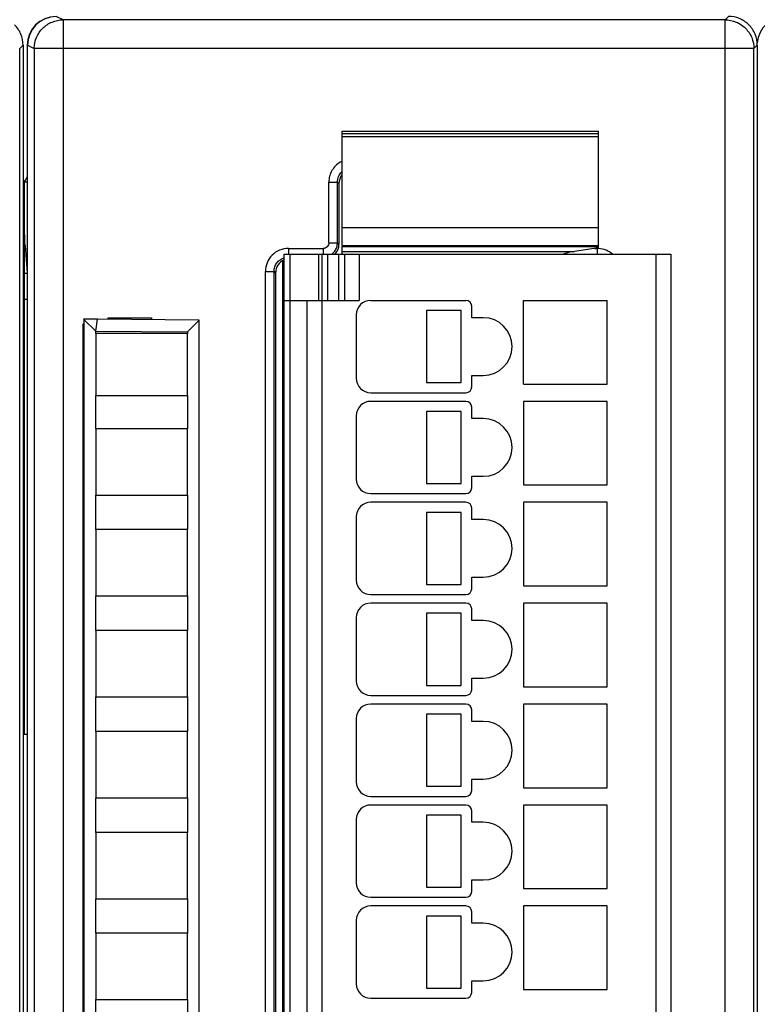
# Model space of a CAD drawing. Header units: millimetres. Extents: x 0 to 420, y 0 to 297.
# Tile 70 of 76: x 286 to 311, y 200 to 234. Entities that reach past the tile are written whole.
import ezdxf

# ---------------------------------------------------------------- set-up
doc = ezdxf.new("R2010")
doc.units = ezdxf.units.MM
doc.header["$LTSCALE"] = 23.1
doc.layers.get('0').update_dxf_attribs({"linetype": 'CONTINUOUS'})
doc.layers.add('1', color=7, linetype='CONTINUOUS')
doc.styles.get("Standard").update_dxf_attribs({"font": 'txt', "width": 0.85})
doc.dimstyles.new('DIMSTYLE_2', dxfattribs={"dimtxt": 3.5, "dimasz": 3.5, "dimexe": 1, "dimexo": 0.5, "dimgap": 0.875, "dimtad": 1, "dimdec": 1, "dimdsep": 46, "dimtxsty": 'STANDARD', "dimblk": '_FILLED', "dimblk1": '_FILLED', "dimblk2": '_FILLED', "dimcen": 0.09, "dimadec": 4, "dimazin": 2, "dimtp": 0.15, "dimtm": 0.15, "dimtfac": 1, "dimtdec": 1, "dimtofl": 0, "dimtmove": 0, "dimatfit": 3, "dimldrblk": '_FILLED', "dimfxl": 1, "dimtolj": 1, "dimarcsym": 0})

# ---------------------------------------------------------------- blocks, each defined once
blk = doc.blocks.new('_FILLED')
at = {"color": 0, "linetype": 'BYBLOCK'}
blk.add_solid([(0, 0), (-1, 0.1429), (-1, -0.1429)], dxfattribs=at)
blk = doc.blocks.new('*D1')
at = {"color": 2, "linetype": 'CONTINUOUS'}
for p, q in [((234.011, 223.896), (234.011, 270.038)), ((336.594, 233.898), (336.594, 270.038)), ((234.011, 269.038), (285.302, 269.038)), ((336.594, 269.038), (285.302, 269.038))]:
    blk.add_line(p, q, dxfattribs=at)
at = {"color": 2, "linetype": 'CONTINUOUS', "xscale": 3.5, "yscale": 3.5, "zscale": 3.5, "rotation": 180}
blk.add_blockref('_FILLED', (234.011, 269.038), dxfattribs=at)
at = {"color": 2, "linetype": 'CONTINUOUS', "xscale": 3.5, "yscale": 3.5, "zscale": 3.5}
blk.add_blockref('_FILLED', (336.594, 269.038), dxfattribs=at)
at = {"color": 2, "linetype": 'CONTINUOUS', "insert": (285.302, 273.413), "char_height": 3.5, "width": 18.375, "attachment_point": 2, "line_spacing_factor": 0.9}
blk.add_mtext('102.6', dxfattribs=at)

msp = doc.modelspace()

# ---------------------------------------------------------------- linework, layer by layer
at = {"color": 9, "linetype": 'CONTINUOUS'}
for p, q in [((287.34693, 234.39753), (287.11114, 234.51542)), ((287.34693, 234.39753), (287.34693, 144.63331)), ((310.29329, 234.39753), (310.41118, 234.51542)), ((310.29329, 144.63331), (310.29329, 234.39753)), ((285.96114, 233.51543), (285.84325, 233.39755)), ((286.11114, 233.51554), (286.34708, 233.39757)), ((286.34708, 233.39757), (286.34708, 145.63327)), ((311.29325, 233.39757), (286.34708, 233.39757)), ((311.41114, 233.51543), (311.29325, 233.39755)), ((305.91114, 230.4486), (297.01114, 230.4486)), ((305.91114, 230.33541), (297.01114, 230.33541)), ((296.55857, 226.66786), (296.55857, 228.76847)), ((296.55857, 228.76847), (296.85839, 228.76847)), ((296.85839, 226.66786), (296.85839, 228.76847)), ((296.85839, 228.76847), (296.91114, 228.71573)), ((297.01114, 227.19485), (305.91114, 227.19485)), ((295.15808, 226.46799), (295.15808, 226.25959)), ((295.15808, 226.46799), (296.35869, 226.46799)), ((296.35869, 226.46799), (296.35869, 226.25959)), ((296.55857, 226.66786), (296.85839, 226.66786)), ((296.91114, 226.61512), (296.85839, 226.66786)), ((305.91114, 226.51844), (297.01114, 226.51844)), ((305.77474, 226.46799), (305.86419, 226.46799)), ((305.86419, 226.46799), (305.86419, 226.27874)), ((295.21114, 226.26542), (295.21114, 153.06542)), ((296.21114, 224.66542), (296.21114, 226.26542)), ((296.51114, 226.26542), (296.51114, 224.66542)), ((296.91114, 224.66542), (296.91114, 226.26542)), ((297.61114, 226.26542), (297.61114, 224.66542)), ((307.91114, 153.06542), (307.91114, 226.26542)), ((286.09681, 225.59556), (286.01114, 225.59556)), ((294.35857, 153.36237), (294.35857, 225.66847)), ((294.35857, 225.66847), (294.65839, 225.66847)), ((294.65839, 153.36237), (294.65839, 225.66847)), ((294.65839, 225.66847), (294.71114, 225.61573)), ((286.01114, 224.70419), (286.10204, 224.70419)), ((296.31114, 224.66542), (296.31114, 154.66542))]:
    msp.add_line(p, q, dxfattribs=at)
at = {"color": 7, "linetype": 'CONTINUOUS'}
for p, q in [((310.29329, 234.39753), (287.34693, 234.39753)), ((285.84325, 145.63333), (285.84325, 233.39755)), ((285.96114, 233.51543), (285.96114, 145.51538)), ((286.10204, 233.51542), (286.10204, 145.51542)), ((286.11114, 145.51531), (286.11114, 233.51554)), ((311.29325, 145.63333), (311.29325, 233.39755)), ((311.41114, 233.51543), (311.41114, 145.51538)), ((297.01114, 230.53701), (305.91114, 230.53701)), ((297.01114, 230.53692), (297.01114, 226.56555)), ((305.91114, 226.56543), (305.91114, 230.53692)), ((285.96114, 228.86625), (286.01114, 228.76621)), ((286.01114, 228.76621), (286.10204, 228.94807)), ((286.11114, 228.76621), (285.96114, 228.76621)), ((286.01114, 209.61541), (286.01114, 228.76621)), ((296.91114, 228.71573), (296.91114, 226.61512)), ((286.03023, 226.56508), (286.09681, 225.59556)), ((297.01114, 226.56542), (305.91114, 226.56542)), ((297.01114, 226.55083), (297.01114, 226.26542)), ((305.91114, 226.48909), (305.07894, 226.36035)), ((305.91114, 226.48909), (305.91114, 226.55083)), ((295.01114, 153.06542), (295.01114, 226.26542)), ((295.01114, 226.26542), (308.41114, 226.26542)), ((296.31114, 226.26542), (296.31114, 224.66542)), ((297.01114, 226.36035), (305.07894, 226.36035)), ((297.11114, 224.66542), (297.11114, 226.26542)), ((308.41114, 226.26542), (308.41114, 153.06542)), ((294.96114, 152.98085), (294.96114, 226.04999)), ((294.71114, 225.61573), (294.71114, 153.41512)), ((294.96114, 225.61542), (295.01114, 225.61542)), ((295.01114, 224.66542), (297.61114, 224.66542)), ((295.81114, 154.66542), (295.81114, 224.66542)), ((298.01114, 224.66542), (301.31114, 224.66542)), ((301.51114, 224.06542), (301.51114, 224.46542)), ((303.31114, 221.76542), (303.31114, 224.66542)), ((303.31114, 224.66542), (306.21114, 224.66542)), ((306.21114, 221.76542), (306.21114, 224.66542)), ((288.91114, 224.01223), (288.91114, 224.06542)), ((288.91114, 224.06542), (290.41114, 224.06542)), ((290.41114, 224.06542), (290.41114, 223.99919)), ((297.51114, 224.16542), (297.51114, 221.96542)), ((299.94644, 224.31542), (299.94644, 221.81542)), ((301.14644, 224.31542), (299.94644, 224.31542)), ((301.14644, 221.81542), (301.14644, 224.31542)), ((301.91114, 224.06542), (301.51114, 224.06542)), ((288.04828, 155.17757), (288.04828, 223.85328)), ((288.04828, 223.85328), (288.06114, 223.84042)), ((288.04828, 223.85328), (288.06114, 223.85328)), ((288.54392, 224.01542), (288.06048, 224.01122)), ((288.06048, 224.01122), (288.48128, 223.59528)), ((288.06114, 224.013), (288.06114, 154.62027)), ((288.48128, 223.59528), (288.54392, 224.01542)), ((292.06592, 223.98481), (288.54392, 224.01542)), ((292.06114, 223.98006), (291.65699, 223.57938)), ((292.06114, 154.64905), (292.06114, 223.98006)), ((288.48114, 223.51542), (288.48114, 221.36542)), ((291.65714, 223.51542), (288.48114, 223.51542)), ((288.48126, 223.51542), (288.48128, 223.59285)), ((288.48128, 223.59528), (291.65699, 223.57938)), ((291.65699, 223.57938), (291.65701, 223.51542)), ((291.65714, 221.36542), (291.65714, 223.51542)), ((301.51114, 221.66542), (301.51114, 222.06542)), ((301.51114, 222.06542), (301.91114, 222.06542)), ((299.94644, 221.81542), (301.14644, 221.81542)), ((303.31114, 221.76542), (306.21114, 221.76542)), ((288.48114, 221.36542), (291.65714, 221.36542)), ((288.48126, 220.21542), (288.48126, 221.36542)), ((291.65701, 221.36542), (291.65701, 220.21542)), ((298.01114, 221.46542), (301.31114, 221.46542)), ((301.31114, 221.16542), (298.01114, 221.16542)), ((301.51114, 220.56542), (301.51114, 220.96542)), ((303.31114, 221.16542), (303.31114, 218.26542)), ((306.21114, 221.16542), (303.31114, 221.16542)), ((306.21114, 218.26542), (306.21114, 221.16542)), ((297.51114, 220.66542), (297.51114, 218.46542)), ((299.94644, 220.81542), (299.94644, 218.31542)), ((301.14644, 220.81542), (299.94644, 220.81542)), ((301.14644, 218.31542), (301.14644, 220.81542)), ((301.91114, 220.56542), (301.51114, 220.56542)), ((288.48114, 220.21542), (288.48114, 217.91542)), ((291.65714, 220.21542), (288.48114, 220.21542)), ((291.65714, 217.91542), (291.65714, 220.21542)), ((301.51114, 218.16542), (301.51114, 218.56542)), ((301.51114, 218.56542), (301.91114, 218.56542)), ((299.94644, 218.31542), (301.14644, 218.31542)), ((303.31114, 218.26542), (306.21114, 218.26542)), ((288.48114, 217.91542), (291.65714, 217.91542)), ((288.48126, 216.71542), (288.48126, 217.91542)), ((291.65701, 217.91542), (291.65701, 216.71542)), ((298.01114, 217.96542), (301.31114, 217.96542)), ((301.31114, 217.66542), (298.01114, 217.66542)), ((303.31114, 217.66542), (303.31114, 214.76542)), ((306.21114, 217.66542), (303.31114, 217.66542)), ((306.21114, 214.76542), (306.21114, 217.66542)), ((299.94644, 217.31542), (299.94644, 214.81542)), ((301.14644, 217.31542), (299.94644, 217.31542)), ((301.14644, 214.81542), (301.14644, 217.31542)), ((301.51114, 217.06542), (301.51114, 217.46542)), ((297.51114, 217.16542), (297.51114, 214.96542)), ((301.91114, 217.06542), (301.51114, 217.06542)), ((288.48114, 216.71542), (288.48114, 214.41542)), ((291.65714, 216.71542), (288.48114, 216.71542)), ((291.65714, 214.41542), (291.65714, 216.71542)), ((299.94644, 214.81542), (301.14644, 214.81542)), ((301.51114, 214.66542), (301.51114, 215.06542)), ((301.51114, 215.06542), (301.91114, 215.06542)), ((298.01114, 214.46542), (301.31114, 214.46542)), ((303.31114, 214.76542), (306.21114, 214.76542)), ((288.48114, 214.41542), (291.65714, 214.41542)), ((288.48126, 213.21542), (288.48126, 214.41542)), ((291.65701, 214.41542), (291.65701, 213.21542)), ((301.31114, 214.16542), (298.01114, 214.16542)), ((303.31114, 214.16542), (303.31114, 211.26542)), ((306.21114, 214.16542), (303.31114, 214.16542)), ((306.21114, 211.26542), (306.21114, 214.16542)), ((299.94644, 213.81542), (299.94644, 211.31542)), ((301.14644, 213.81542), (299.94644, 213.81542)), ((301.14644, 211.31542), (301.14644, 213.81542)), ((301.51114, 213.56542), (301.51114, 213.96542)), ((297.51114, 213.66542), (297.51114, 211.46542)), ((301.91114, 213.56542), (301.51114, 213.56542)), ((288.48114, 213.21542), (288.48114, 210.91542)), ((291.65714, 213.21542), (288.48114, 213.21542)), ((291.65714, 210.91542), (291.65714, 213.21542)), ((301.51114, 211.16542), (301.51114, 211.56542)), ((301.51114, 211.56542), (301.91114, 211.56542)), ((299.94644, 211.31542), (301.14644, 211.31542)), ((303.31114, 211.26542), (306.21114, 211.26542)), ((288.48114, 210.91542), (291.65714, 210.91542)), ((288.48126, 209.71542), (288.48126, 210.91542)), ((291.65701, 210.91542), (291.65701, 209.71542)), ((298.01114, 210.96542), (301.31114, 210.96542)), ((301.31114, 210.66542), (298.01114, 210.66542)), ((301.51114, 210.06542), (301.51114, 210.46542)), ((303.31114, 210.66542), (303.31114, 207.76542)), ((306.21114, 210.66542), (303.31114, 210.66542)), ((306.21114, 207.76542), (306.21114, 210.66542)), ((297.51114, 210.16542), (297.51114, 207.96542)), ((299.94644, 210.31542), (299.94644, 207.81542)), ((301.14644, 210.31542), (299.94644, 210.31542)), ((301.14644, 207.81542), (301.14644, 210.31542)), ((301.91114, 210.06542), (301.51114, 210.06542)), ((288.48114, 209.71542), (288.48114, 207.41542)), ((291.65714, 209.71542), (288.48114, 209.71542)), ((291.65714, 207.41542), (291.65714, 209.71542)), ((286.11114, 209.61541), (285.96114, 209.61541)), ((301.51114, 207.66542), (301.51114, 208.06542)), ((301.51114, 208.06542), (301.91114, 208.06542)), ((299.94644, 207.81542), (301.14644, 207.81542)), ((303.31114, 207.76542), (306.21114, 207.76542)), ((288.48114, 207.41542), (291.65714, 207.41542)), ((288.48126, 206.21542), (288.48126, 207.41542)), ((291.65701, 207.41542), (291.65701, 206.21542)), ((298.01114, 207.46542), (301.31114, 207.46542)), ((301.31114, 207.16542), (298.01114, 207.16542)), ((301.51114, 206.56542), (301.51114, 206.96542)), ((303.31114, 207.16542), (303.31114, 204.26542)), ((306.21114, 207.16542), (303.31114, 207.16542)), ((306.21114, 204.26542), (306.21114, 207.16542)), ((297.51114, 206.66542), (297.51114, 204.46542)), ((299.94644, 206.81542), (299.94644, 204.31542)), ((301.14644, 206.81542), (299.94644, 206.81542)), ((301.14644, 204.31542), (301.14644, 206.81542)), ((301.91114, 206.56542), (301.51114, 206.56542)), ((288.48114, 206.21542), (288.48114, 203.91542)), ((291.65714, 206.21542), (288.48114, 206.21542)), ((291.65714, 203.91542), (291.65714, 206.21542)), ((301.51114, 204.16542), (301.51114, 204.56542)), ((301.51114, 204.56542), (301.91114, 204.56542)), ((299.94644, 204.31542), (301.14644, 204.31542)), ((303.31114, 204.26542), (306.21114, 204.26542)), ((288.48114, 203.91542), (291.65714, 203.91542)), ((288.48126, 202.71542), (288.48126, 203.91542)), ((291.65701, 203.91542), (291.65701, 202.71542)), ((298.01114, 203.96542), (301.31114, 203.96542)), ((301.31114, 203.66542), (298.01114, 203.66542)), ((303.31114, 203.66542), (303.31114, 200.76542)), ((306.21114, 203.66542), (303.31114, 203.66542)), ((306.21114, 200.76542), (306.21114, 203.66542)), ((299.94644, 203.31542), (299.94644, 200.81542)), ((301.14644, 203.31542), (299.94644, 203.31542)), ((301.14644, 200.81542), (301.14644, 203.31542)), ((301.51114, 203.06542), (301.51114, 203.46542)), ((297.51114, 203.16542), (297.51114, 200.96542)), ((301.91114, 203.06542), (301.51114, 203.06542)), ((288.48114, 202.71542), (288.48114, 200.41542)), ((291.65714, 202.71542), (288.48114, 202.71542)), ((291.65714, 200.41542), (291.65714, 202.71542)), ((299.94644, 200.81542), (301.14644, 200.81542)), ((301.51114, 200.66542), (301.51114, 201.06542)), ((301.51114, 201.06542), (301.91114, 201.06542)), ((298.01114, 200.46542), (301.31114, 200.46542)), ((303.31114, 200.76542), (306.21114, 200.76542)), ((288.48114, 200.41542), (291.65714, 200.41542)), ((288.48126, 199.21542), (288.48126, 200.41542)), ((291.65701, 200.41542), (291.65701, 199.21542))]:
    msp.add_line(p, q, dxfattribs=at)
for centre, radius, start, end in [((287.10204, 233.51542), 1, 90, 180), ((312.40394, 233.51542), 1, 90, 175.485626), ((298.01114, 224.16542), 0.5, 90, 180), ((301.31114, 224.46542), 0.2, 0, 90), ((301.91114, 223.06542), 1, 270, 90), ((298.01114, 221.96542), 0.5, 180, 270), ((301.31114, 221.66542), 0.2, 270, 360), ((298.01114, 220.66542), 0.5, 90, 180), ((301.31114, 220.96542), 0.2, 0, 90), ((301.91114, 219.56542), 1, 270, 90), ((298.01114, 218.46542), 0.5, 180, 270), ((301.31114, 218.16542), 0.2, 270, 360), ((298.01114, 217.16542), 0.5, 90, 180), ((301.31114, 217.46542), 0.2, 0, 90), ((301.91114, 216.06542), 1, 270, 90), ((298.01114, 214.96542), 0.5, 180, 270), ((301.31114, 214.66542), 0.2, 270, 360), ((298.01114, 213.66542), 0.5, 90, 180), ((301.31114, 213.96542), 0.2, 0, 90), ((301.91114, 212.56542), 1, 270, 90), ((298.01114, 211.46542), 0.5, 180, 270), ((301.31114, 211.16542), 0.2, 270, 360), ((298.01114, 210.16542), 0.5, 90, 180), ((301.31114, 210.46542), 0.2, 0, 90), ((301.91114, 209.06542), 1, 270, 90), ((298.01114, 207.96542), 0.5, 180, 270), ((301.31114, 207.66542), 0.2, 270, 360), ((298.01114, 206.66542), 0.5, 90, 180), ((301.31114, 206.96542), 0.2, 0, 90), ((301.91114, 205.56542), 1, 270, 90), ((298.01114, 204.46542), 0.5, 180, 270), ((301.31114, 204.16542), 0.2, 270, 360), ((298.01114, 203.16542), 0.5, 90, 180), ((301.31114, 203.46542), 0.2, 0, 90), ((301.91114, 202.06542), 1, 270, 90), ((298.01114, 200.96542), 0.5, 180, 270), ((301.31114, 200.66542), 0.2, 270, 360)]:
    msp.add_arc(centre, radius, start, end, dxfattribs=at)
at = {"color": 9, "linetype": 'CONTINUOUS'}
for centre, radius, start, end in [((287.34718, 233.39742), 1.0001, 178.991556, 179.991265), ((297.35426, 228.77713), 0.79028, 115.765595, 120.371047), ((305.84969, 225.53435), 0.93375, 86.314261, 89.11022), ((296.36052, 226.66825), 0.49855, 306.078032, 309.814112), ((296.36642, 226.66122), 0.48937, 309.810126, 314.91041), ((296.36303, 226.66398), 0.49372, 314.962981, 324.530373)]:
    msp.add_arc(centre, radius, start, end, dxfattribs=at)
at = {"color": 7, "linetype": 'CONTINUOUS'}
for centre, major_axis, ratio, start_param, end_param in [((287.11129, 233.51538), (-0.89461, 0.44727), 0.99980964, -1.10710303, 0.463541), ((297.41144, 228.71512), (0.35398, -0.35398), 0.99878277, -3.00026401, -2.35680348), ((296.41083, 226.61573), (-0.35398, 0.35398), 0.99878277, 9.42477796, 10.20956714), ((295.21144, 225.61512), (0.35398, -0.35398), 0.99878277, 2.76650143, 3.92638183)]:
    msp.add_ellipse(centre, major_axis=major_axis, ratio=ratio, start_param=start_param, end_param=end_param, dxfattribs=at)
at = {"color": 9, "linetype": 'CONTINUOUS'}
for points, knots in [([(286.63999, 234.1046), (286.73194, 234.19656), (286.95424, 234.34572), (287.2169, 234.39751), (287.34693, 234.39753)], [0, 0, 0, 0, 0.50001902, 1, 1, 1, 1]), ([(310.29329, 234.39753), (310.42334, 234.39752), (310.68603, 234.34575), (310.90838, 234.19659), (311.00034, 234.10462)], [0, 0, 0, 0, 0.49999387, 1, 1, 1, 1]), ([(286.34724, 233.41502), (286.34948, 233.54219), (286.40344, 233.79808), (286.55005, 234.01465), (286.63999, 234.1046)], [0, 0, 0, 0, 0.49996758, 1, 1, 1, 1]), ([(311.00034, 234.10462), (311.0923, 234.01266), (311.24148, 233.79031), (311.29324, 233.5276), (311.29325, 233.39754)], [0, 0, 0, 0, 0.50000761, 1, 1, 1, 1]), ([(296.95469, 229.45896), (296.83622, 229.38954), (296.68199, 229.23438), (296.57689, 228.97684), (296.55966, 228.8377), (296.55857, 228.76847)], [0, 0, 0, 0, 0.49792695, 0.74893729, 1, 1, 1, 1]), ([(296.8586, 228.76847), (296.85839, 228.83489), (296.88548, 228.96916), (296.96317, 229.08183), (297.01084, 229.12807)], [0, 0, 0, 0, 0.49997079, 1, 1, 1, 1]), ([(295.15808, 226.46799), (295.05409, 226.46633), (294.8436, 226.42752), (294.5785, 226.24805), (294.39905, 225.98295), (294.3602, 225.77247), (294.35857, 225.66847)], [0, 0, 0, 0, 0.25002688, 0.50000304, 0.74997642, 1, 1, 1, 1]), ([(296.55857, 226.66786), (296.55857, 226.61687), (296.51592, 226.5107), (296.40968, 226.46786), (296.35869, 226.46799)], [0, 0, 0, 0, 0.50002267, 1, 1, 1, 1]), ([(296.76513, 226.37749), (296.795, 226.41938), (296.84223, 226.51288), (296.85835, 226.61642), (296.85839, 226.66786)], [0, 0, 0, 0, 0.50003536, 1, 1, 1, 1]), ([(306.39585, 226.26556), (306.32949, 226.32473), (306.17592, 226.42227), (305.99846, 226.46044), (305.90971, 226.46617)], [0, 0, 0, 0, 0.49993855, 1, 1, 1, 1]), ([(294.6586, 225.66847), (294.65843, 225.72123), (294.67523, 225.82759), (294.74941, 225.97024), (294.86378, 226.08331), (294.96045, 226.13061), (295.01088, 226.14613)], [0, 0, 0, 0, 0.25002179, 0.50008758, 0.74992126, 1, 1, 1, 1])]:
    msp.add_open_spline(points, degree=3, knots=knots, dxfattribs=at)
at = {"color": 7, "linetype": 'CONTINUOUS'}
for points, knots in [([(311.11826, 234.22255), (311.0263, 234.31451), (310.80394, 234.46366), (310.54124, 234.51542), (310.41118, 234.51542)], [0, 0, 0, 0, 0.50000007, 1, 1, 1, 1]), ([(285.96114, 233.51547), (285.96114, 233.64552), (285.90937, 233.90822), (285.76022, 234.13058), (285.66826, 234.22255)], [0, 0, 0, 0, 0.50000009, 1, 1, 1, 1]), ([(311.41114, 233.51547), (311.41114, 233.64552), (311.35937, 233.90822), (311.21022, 234.13058), (311.11826, 234.22255)], [0, 0, 0, 0, 0.50000009, 1, 1, 1, 1]), ([(286.03026, 226.56508), (286.02007, 226.71334), (286.01403, 227.01069), (286.01116, 227.30784), (286.01119, 227.45645)], [0, 0, 0, 0, 0.4999962, 1, 1, 1, 1]), ([(305.07894, 226.36035), (305.04515, 226.35754), (304.90992, 226.3416), (304.77633, 226.30608), (304.68245, 226.26544)], [0, 0, 0, 0, 0.24894787, 1, 1, 1, 1])]:
    msp.add_open_spline(points, degree=3, knots=knots, dxfattribs=at)
at = {"layer": '1', "color": 1, "linetype": 'CONTINUOUS'}
msp.add_line((294.96114, 225.61542), (294.96114, 226.04999), dxfattribs=at)

# ---------------------------------------------------------------- dimensions: what is measured, and where the dimension line sits
at = {"color": 2, "linetype": 'CONTINUOUS'}
dim = msp.add_linear_dim(base=(336.5937, 269.03791), p1=(234.01114, 223.39589), p2=(336.5937, 233.39757), dimstyle='DIMSTYLE_2', dxfattribs=at)
dim.commit()
dim.dimension.update_dxf_attribs({"geometry": '*D1', "text_midpoint": (284.80241, 269.03791), "dimtype": 160})

doc.saveas('drawing.dxf')
